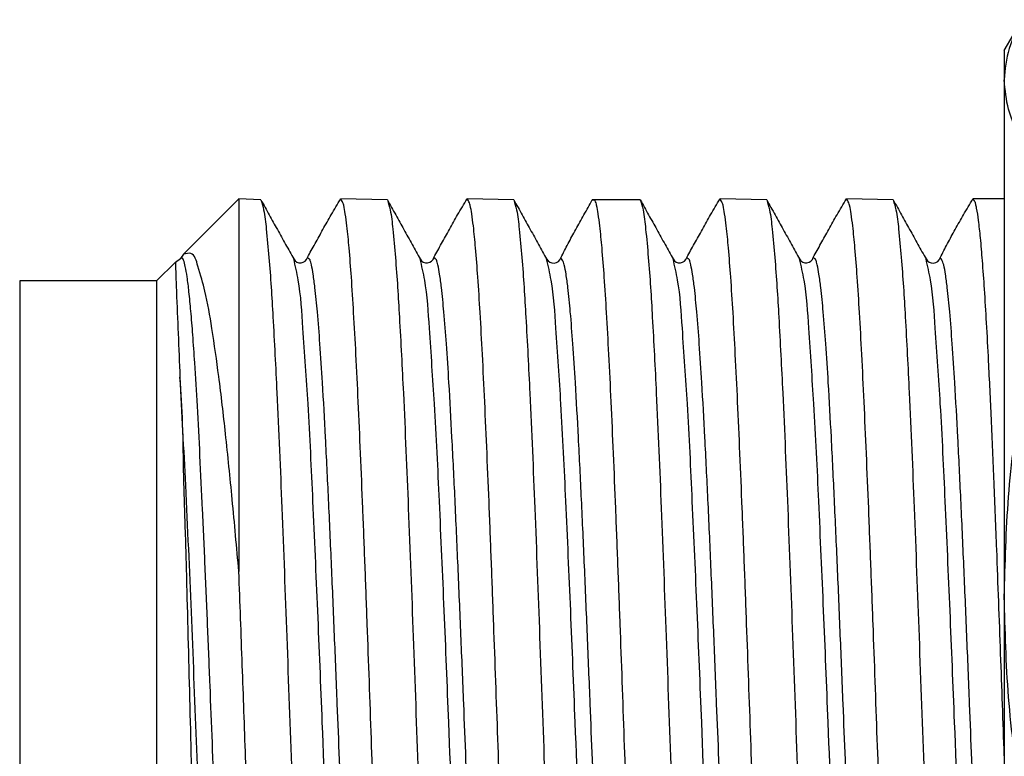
# Model space of a CAD drawing. Header units: inches. Extents: x 1 to 17.9, y 6 to 16.7.
# Tile 16 of 27: x 10.619 to 10.835, y 11.847 to 12.008. Entities that reach past the tile are written whole.
import ezdxf

# ---------------------------------------------------------------- set-up
doc = ezdxf.new("R2010")
doc.units = ezdxf.units.IN
doc.header["$MEASUREMENT"] = 0

# ---------------------------------------------------------------- blocks, each defined once
blk = doc.blocks.new('NUT__250-36_hex_3125_1_1__1', base_point=(10.83509224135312, 11.67006398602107))
at = {"color": 7, "linetype": 'Continuous'}
for p, q in [((10.83509224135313, 12.00125364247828), (10.83898272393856, 12.0079921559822)), ((10.83509224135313, 12.00125364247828), (10.83509224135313, 11.99479415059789)), ((10.83509224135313, 11.99479415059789), (10.83509224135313, 11.88155017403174)), ((10.83509224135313, 11.88155017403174), (10.83509224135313, 11.73200966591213))]:
    blk.add_line(p, q, dxfattribs=at)
blk.add_arc((10.8616489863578, 11.99413822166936), 0.0265648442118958, 148.5661472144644, 178.5851308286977, dxfattribs=at)
for points, knots in [([(10.84902559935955, 11.96914500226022), (10.84698650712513, 11.97125655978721), (10.84320999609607, 11.97516730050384), (10.83875044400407, 11.98159293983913), (10.83569374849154, 11.9880656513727), (10.83528625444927, 11.99262385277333), (10.83509224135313, 11.99479415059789)], [0, 0, 0, 0, 0.0087891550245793, 0.0162780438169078, 0.0234217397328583, 0.0299144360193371, 0.0299144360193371, 0.0299144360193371, 0.0299144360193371]), ([(10.83509224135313, 11.88155017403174), (10.83527385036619, 11.8888574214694), (10.83564214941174, 11.90367574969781), (10.83855896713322, 11.92551041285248), (10.84292886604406, 11.94745516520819), (10.84694897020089, 11.96175717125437), (10.84902559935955, 11.96914500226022)], [0, 0, 0, 0, 0.0219145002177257, 0.0444403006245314, 0.0659787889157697, 0.0889927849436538, 0.0889927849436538, 0.0889927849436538, 0.0889927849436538]), ([(10.84902559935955, 11.793955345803), (10.84695344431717, 11.80132633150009), (10.84294177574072, 11.81559653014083), (10.83856987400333, 11.83752462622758), (10.83564456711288, 11.859375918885), (10.83527464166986, 11.87422713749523), (10.83509224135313, 11.88155017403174)], [0, 0, 0, 0, 0.0229617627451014, 0.0444538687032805, 0.0670309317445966, 0.0889927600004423, 0.0889927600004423, 0.0889927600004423, 0.0889927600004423])]:
    blk.add_open_spline(points, degree=3, knots=knots, dxfattribs=at)
blk = doc.blocks.new('adptr_blkhd_2_92JK_1030-10SF_Swest_Micro_1__5', base_point=(10.61942125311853, 11.68924182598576))
at = {"color": 7, "linetype": 'Continuous'}
for p, q in [((10.65530523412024, 11.95663762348), (10.66742125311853, 11.96875364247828)), ((10.67226695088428, 11.9684982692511), (10.66742125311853, 11.96875364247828)), ((10.66742125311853, 11.96875364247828), (10.66742125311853, 11.88712839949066)), ((10.69996695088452, 11.9684982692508), (10.68972125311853, 11.96875364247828)), ((10.7276669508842, 11.96849826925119), (10.71742125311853, 11.96875364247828)), ((10.75536695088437, 11.96849826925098), (10.74483766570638, 11.96849826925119)), ((10.7830669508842, 11.96849826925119), (10.77282125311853, 11.96875364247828)), ((10.8107669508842, 11.96849826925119), (10.80052125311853, 11.96875364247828)), ((10.83509224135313, 11.96875364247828), (10.82822125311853, 11.96875364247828)), ((10.64942125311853, 11.95075364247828), (10.65355467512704, 11.95488706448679)), ((10.65355467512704, 11.95488706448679), (10.65463813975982, 11.95570598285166)), ((10.65530523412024, 11.95663762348), (10.65463813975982, 11.95570598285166)), ((10.61942125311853, 11.95075364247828), (10.61942125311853, 11.73975364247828)), ((10.64942125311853, 11.95075364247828), (10.61942125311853, 11.95075364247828)), ((10.64942125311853, 11.95075364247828), (10.64942125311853, 11.73975364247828))]:
    blk.add_line(p, q, dxfattribs=at)
for centre, radius, start, end in [((10.68087892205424, 11.95635883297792), 0.0016324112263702, 208.7071323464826, 344.6543034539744), ((10.70857892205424, 11.95635883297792), 0.0016324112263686, 208.7071323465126, 344.6543034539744), ((10.73635147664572, 11.95636579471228), 0.001699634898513, 207.7380974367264, 342.6749888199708), ((10.76397892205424, 11.95635883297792), 0.0016324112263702, 208.7071323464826, 344.6543034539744), ((10.79167892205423, 11.95635883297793), 0.0016324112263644, 208.7071323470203, 344.6543034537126), ((10.81945147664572, 11.95636579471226), 0.0016996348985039, 207.7380974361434, 342.6749888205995)]:
    blk.add_arc(centre, radius, start, end, dxfattribs=at)
for points, knots in [([(10.67226695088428, 11.9684982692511), (10.67247797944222, 11.96779151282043), (10.67309576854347, 11.96572253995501), (10.67349098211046, 11.96148240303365), (10.67425661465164, 11.95367825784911), (10.6749752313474, 11.94170788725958), (10.67592475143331, 11.92341364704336), (10.67690011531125, 11.9000408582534), (10.67794875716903, 11.87220095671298), (10.678994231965, 11.84281330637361), (10.67998053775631, 11.81528474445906), (10.68090342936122, 11.79085211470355), (10.68175925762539, 11.77052934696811), (10.68257499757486, 11.75303805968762), (10.68325897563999, 11.74247243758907), (10.68356445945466, 11.73775364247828)], [0, 0, 0, 0, 0.0022092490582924, 0.0064674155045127, 0.0127135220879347, 0.0257675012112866, 0.0424151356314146, 0.0676817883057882, 0.0959406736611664, 0.1259959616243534, 0.1558998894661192, 0.1785795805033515, 0.1993457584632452, 0.2169226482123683, 0.2311084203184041, 0.2311084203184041, 0.2311084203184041, 0.2311084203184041]), ([(10.67226695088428, 11.9684982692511), (10.67287380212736, 11.9674057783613), (10.67407032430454, 11.96525175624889), (10.6758734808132, 11.96200607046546), (10.67766000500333, 11.95879070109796), (10.67885689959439, 11.95663688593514), (10.67944715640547, 11.95557473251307)], [0, 0, 0, 0, 0.0037491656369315, 0.0073921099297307, 0.0111387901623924, 0.0147842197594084, 0.0147842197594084, 0.0147842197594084, 0.0147842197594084]), ([(10.6824531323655, 11.95592682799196), (10.6830108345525, 11.95693060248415), (10.68414233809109, 11.95896716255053), (10.68587282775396, 11.9620786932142), (10.68769691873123, 11.96537425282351), (10.68902531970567, 11.96759187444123), (10.68972125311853, 11.96875364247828)], [0, 0, 0, 0, 0.003444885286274, 0.0069893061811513, 0.0106813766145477, 0.014743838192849, 0.014743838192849, 0.014743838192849, 0.014743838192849]), ([(10.70130234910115, 11.73775364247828), (10.70113183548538, 11.74027330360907), (10.70075890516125, 11.74578427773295), (10.70027428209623, 11.7546940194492), (10.69977230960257, 11.76480735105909), (10.69927320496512, 11.77590981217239), (10.69877616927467, 11.78778545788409), (10.69812313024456, 11.80443089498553), (10.69735137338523, 11.8253756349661), (10.69645773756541, 11.85054257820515), (10.69570829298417, 11.87147072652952), (10.69507949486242, 11.88829631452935), (10.69459366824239, 11.90075214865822), (10.69410023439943, 11.91273030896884), (10.69360280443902, 11.9239846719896), (10.69310575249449, 11.93426919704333), (10.69261048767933, 11.9433785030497), (10.69211913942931, 11.95115043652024), (10.69163351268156, 11.95748970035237), (10.69119972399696, 11.96211330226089), (10.69078591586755, 11.96523162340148), (10.69051422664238, 11.96691768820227), (10.69019830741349, 11.96803013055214), (10.68990749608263, 11.96847117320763), (10.68972125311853, 11.96875364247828)], [0, 0, 0, 0, 0.0075762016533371, 0.0165705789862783, 0.026768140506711, 0.0379535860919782, 0.0499114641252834, 0.0624262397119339, 0.087928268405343, 0.1127882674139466, 0.1379746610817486, 0.1507529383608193, 0.163300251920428, 0.17537055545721, 0.1867178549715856, 0.1970962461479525, 0.2062599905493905, 0.2140859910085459, 0.2204578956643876, 0.2253333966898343, 0.2280153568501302, 0.229892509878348, 0.2304575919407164, 0.2314641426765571, 0.2314641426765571, 0.2314641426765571, 0.2314641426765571]), ([(10.69996695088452, 11.9684982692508), (10.70017825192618, 11.96779015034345), (10.7007969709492, 11.96571674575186), (10.70119251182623, 11.96146727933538), (10.70195920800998, 11.95364520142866), (10.70267865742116, 11.94164780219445), (10.70362771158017, 11.92334632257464), (10.70460178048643, 11.89999672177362), (10.70564835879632, 11.87221087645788), (10.70669188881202, 11.84287965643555), (10.70767726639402, 11.81537498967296), (10.70860007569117, 11.79093613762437), (10.70945696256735, 11.77058034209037), (10.71027364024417, 11.753061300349), (10.71095857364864, 11.74247934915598), (10.71126445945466, 11.73775364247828)], [0, 0, 0, 0, 0.0022133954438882, 0.0064809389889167, 0.0127413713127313, 0.0258255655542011, 0.0425097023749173, 0.0677312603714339, 0.0959290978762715, 0.1259282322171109, 0.1557799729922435, 0.1784962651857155, 0.199296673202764, 0.2169018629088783, 0.2311084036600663, 0.2311084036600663, 0.2311084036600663, 0.2311084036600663]), ([(10.69996695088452, 11.9684982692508), (10.70057388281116, 11.96740563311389), (10.70177040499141, 11.96525161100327), (10.70357448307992, 11.96200426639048), (10.70536092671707, 11.95878904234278), (10.70655782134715, 11.95663522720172), (10.70714715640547, 11.95557473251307)], [0, 0, 0, 0, 0.0037496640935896, 0.0073921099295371, 0.0111444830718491, 0.0147842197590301, 0.0147842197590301, 0.0147842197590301, 0.0147842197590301]), ([(10.7101531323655, 11.95592682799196), (10.71071141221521, 11.95693163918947), (10.7118429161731, 11.95896819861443), (10.71357266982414, 11.96207843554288), (10.71539626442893, 11.96537291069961), (10.7167245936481, 11.96759057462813), (10.71742125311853, 11.96875364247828)], [0, 0, 0, 0, 0.0034484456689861, 0.0069893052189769, 0.0106769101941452, 0.0147438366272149, 0.0147438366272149, 0.0147438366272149, 0.0147438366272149]), ([(10.72900234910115, 11.73775364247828), (10.72883183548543, 11.74027330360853), (10.72845890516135, 11.74578427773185), (10.72797428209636, 11.75469401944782), (10.72747230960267, 11.76480735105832), (10.72697320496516, 11.77590981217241), (10.72647616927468, 11.78778545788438), (10.72582313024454, 11.80443089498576), (10.72505137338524, 11.82537563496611), (10.72415773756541, 11.85054257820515), (10.72340829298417, 11.87147072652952), (10.72277949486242, 11.88829631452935), (10.72229366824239, 11.90075214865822), (10.72180023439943, 11.91273030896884), (10.72130280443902, 11.92398467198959), (10.7208057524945, 11.93426919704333), (10.72031048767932, 11.9433785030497), (10.71981913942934, 11.95115043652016), (10.71933351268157, 11.95748970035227), (10.718899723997, 11.96211330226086), (10.71848591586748, 11.96523162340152), (10.71821422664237, 11.96691768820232), (10.71789830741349, 11.96803013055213), (10.71760749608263, 11.96847117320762), (10.71742125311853, 11.96875364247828)], [0, 0, 0, 0, 0.0075762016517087, 0.0165705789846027, 0.0267681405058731, 0.0379535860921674, 0.0499114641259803, 0.0624262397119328, 0.0879282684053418, 0.112788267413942, 0.1379746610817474, 0.1507529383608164, 0.1633002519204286, 0.1753705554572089, 0.1867178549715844, 0.1970962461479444, 0.2062599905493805, 0.2140859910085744, 0.2204578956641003, 0.2253333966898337, 0.2280153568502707, 0.2298925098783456, 0.2304575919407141, 0.2314641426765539, 0.2314641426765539, 0.2314641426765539, 0.2314641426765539]), ([(10.7276669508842, 11.96849826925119), (10.72827387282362, 11.96740565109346), (10.72947039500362, 11.96525162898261), (10.73127441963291, 11.9620043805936), (10.73306087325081, 11.95878913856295), (10.73425776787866, 11.95663532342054), (10.73484715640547, 11.95557473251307)], [0, 0, 0, 0, 0.0037496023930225, 0.0073921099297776, 0.0111441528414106, 0.0147842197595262, 0.0147842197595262, 0.0147842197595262, 0.0147842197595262]), ([(10.7276669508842, 11.96849826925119), (10.72787837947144, 11.96778951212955), (10.72849753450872, 11.96571402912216), (10.72889322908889, 11.9614601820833), (10.72966042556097, 11.95362967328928), (10.73038026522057, 11.94161958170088), (10.73132903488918, 11.92331600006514), (10.73230239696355, 11.89998008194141), (10.73334797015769, 11.87222113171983), (10.73439063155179, 11.84291524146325), (10.73537566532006, 11.81541910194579), (10.73629849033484, 11.79097586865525), (10.73715587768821, 11.77060445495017), (10.73797299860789, 11.75307228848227), (10.73865838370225, 11.74248261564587), (10.73896445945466, 11.73775364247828)], [0, 0, 0, 0, 0.0022153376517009, 0.0064872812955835, 0.0127544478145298, 0.0258528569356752, 0.0425541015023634, 0.0677505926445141, 0.0959153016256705, 0.1258918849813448, 0.1557232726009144, 0.1784568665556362, 0.1992734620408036, 0.2168920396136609, 0.2311083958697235, 0.2311083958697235, 0.2311083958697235, 0.2311083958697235]), ([(10.73797400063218, 11.95585965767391), (10.73848933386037, 11.95688812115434), (10.73953350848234, 11.95897195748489), (10.74126767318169, 11.96206591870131), (10.74303425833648, 11.96525323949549), (10.74423122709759, 11.96740704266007), (10.74483766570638, 11.96849826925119)], [0, 0, 0, 0, 0.0034505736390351, 0.0069914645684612, 0.0106383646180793, 0.0143835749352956, 0.0143835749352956, 0.0143835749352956, 0.0143835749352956]), ([(10.75670234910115, 11.73775364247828), (10.75653183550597, 11.74027330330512), (10.75615890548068, 11.74578427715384), (10.75567428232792, 11.7546940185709), (10.75517230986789, 11.76480735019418), (10.75467320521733, 11.77590981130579), (10.75417616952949, 11.78778545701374), (10.75352313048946, 11.80443089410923), (10.75275137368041, 11.82537563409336), (10.75185773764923, 11.85054257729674), (10.75110829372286, 11.87147072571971), (10.75047949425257, 11.88829631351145), (10.74999367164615, 11.90075214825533), (10.74950022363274, 11.91273030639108), (10.74900284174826, 11.92398467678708), (10.7485056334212, 11.93426917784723), (10.74801085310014, 11.94337855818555), (10.74751808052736, 11.95115027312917), (10.74703636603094, 11.95749013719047), (10.74659324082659, 11.96211230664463), (10.74619696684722, 11.96523331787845), (10.74589716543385, 11.96689730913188), (10.74566385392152, 11.96787151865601), (10.74552560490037, 11.96822006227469), (10.74545043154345, 11.96840960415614)], [0, 0, 0, 0, 0.0075762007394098, 0.0165705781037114, 0.0267681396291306, 0.0379535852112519, 0.0499114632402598, 0.0624262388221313, 0.0879282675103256, 0.1127882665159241, 0.1379746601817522, 0.1507529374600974, 0.1633002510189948, 0.1753705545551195, 0.1867178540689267, 0.1970962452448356, 0.2062599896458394, 0.2140859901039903, 0.2204578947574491, 0.2253333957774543, 0.2280153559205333, 0.2298925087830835, 0.2304049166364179, 0.2310157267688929, 0.2310157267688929, 0.2310157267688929, 0.2310157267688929]), ([(10.75536695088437, 11.96849826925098), (10.75557836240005, 11.96778959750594), (10.75619745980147, 11.96571439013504), (10.75659313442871, 11.96146111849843), (10.75736026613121, 11.95363170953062), (10.75808005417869, 11.94162328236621), (10.75902873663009, 11.92332240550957), (10.76000200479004, 11.89998995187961), (10.76104764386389, 11.87223026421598), (10.76209050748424, 11.84291872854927), (10.76307576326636, 11.81541629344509), (10.76399868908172, 11.79097088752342), (10.76485601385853, 11.77060142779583), (10.76567307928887, 11.75307090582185), (10.76635840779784, 11.74248220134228), (10.76666445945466, 11.73775364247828)], [0, 0, 0, 0, 0.0022150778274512, 0.0064864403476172, 0.0127527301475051, 0.0258492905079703, 0.0425482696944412, 0.0677407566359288, 0.0959013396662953, 0.1258882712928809, 0.155730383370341, 0.1784618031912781, 0.1992763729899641, 0.2168932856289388, 0.2311083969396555, 0.2311083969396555, 0.2311083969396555, 0.2311083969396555]), ([(10.75536695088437, 11.96849826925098), (10.75597389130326, 11.96740561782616), (10.75717041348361, 11.96525159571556), (10.75897434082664, 11.96200452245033), (10.7607607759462, 11.95878931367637), (10.76195767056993, 11.95663549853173), (10.76254715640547, 11.95557473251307)], [0, 0, 0, 0, 0.003749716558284, 0.007392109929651, 0.0111435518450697, 0.0147842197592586, 0.0147842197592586, 0.0147842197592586, 0.0147842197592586]), ([(10.7655531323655, 11.95592682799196), (10.76611107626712, 11.95693103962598), (10.76724257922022, 11.95896759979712), (10.76897355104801, 11.96207998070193), (10.77079734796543, 11.96537513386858), (10.7721257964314, 11.96759272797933), (10.77282125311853, 11.96875364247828)], [0, 0, 0, 0, 0.0034463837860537, 0.0069893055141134, 0.0106843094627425, 0.0147438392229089, 0.0147438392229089, 0.0147438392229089, 0.0147438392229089]), ([(10.78440234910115, 11.73775364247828), (10.78423183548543, 11.74027330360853), (10.78385890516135, 11.74578427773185), (10.78337428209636, 11.75469401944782), (10.78287230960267, 11.76480735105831), (10.78237320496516, 11.77590981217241), (10.78187616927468, 11.78778545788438), (10.78122313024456, 11.80443089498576), (10.78045137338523, 11.8253756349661), (10.7795577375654, 11.85054257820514), (10.77880829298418, 11.87147072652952), (10.77817949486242, 11.88829631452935), (10.77769366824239, 11.90075214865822), (10.77720023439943, 11.91273030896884), (10.77670280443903, 11.92398467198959), (10.77620575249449, 11.93426919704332), (10.77571048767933, 11.94337850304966), (10.77521913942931, 11.95115043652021), (10.77473351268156, 11.95748970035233), (10.77429972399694, 11.96211330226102), (10.77388591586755, 11.96523162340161), (10.77361422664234, 11.96691768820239), (10.77329830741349, 11.96803013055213), (10.77300749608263, 11.96847117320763), (10.77282125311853, 11.96875364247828)], [0, 0, 0, 0, 0.0075762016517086, 0.0165705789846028, 0.0267681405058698, 0.0379535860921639, 0.04991146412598, 0.0624262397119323, 0.0879282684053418, 0.1127882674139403, 0.1379746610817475, 0.1507529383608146, 0.1633002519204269, 0.1753705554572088, 0.1867178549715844, 0.1970962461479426, 0.2062599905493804, 0.214085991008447, 0.2204578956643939, 0.225333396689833, 0.2280153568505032, 0.2298925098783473, 0.2304575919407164, 0.2314641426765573, 0.2314641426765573, 0.2314641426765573, 0.2314641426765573]), ([(10.7830669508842, 11.96849826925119), (10.78327820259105, 11.9677903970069), (10.78389675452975, 11.96571779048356), (10.78429223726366, 11.96146999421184), (10.78505874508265, 11.95365111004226), (10.78577804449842, 11.94165854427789), (10.7867268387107, 11.92336504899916), (10.78770062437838, 11.90002580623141), (10.78874739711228, 11.87223779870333), (10.78979152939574, 11.84288975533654), (10.79077756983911, 11.81536630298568), (10.79170067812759, 11.7909210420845), (10.79255737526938, 11.77057116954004), (10.79337388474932, 11.75305711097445), (10.79405864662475, 11.74247809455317), (10.79436445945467, 11.73775364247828)], [0, 0, 0, 0, 0.0022126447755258, 0.0064785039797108, 0.0127363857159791, 0.0258152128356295, 0.042492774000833, 0.0677023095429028, 0.0958876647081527, 0.1259178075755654, 0.1558015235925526, 0.1785112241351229, 0.1993054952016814, 0.2169056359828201, 0.2311084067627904, 0.2311084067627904, 0.2311084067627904, 0.2311084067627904]), ([(10.7830669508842, 11.96849826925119), (10.78367316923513, 11.96740691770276), (10.78486969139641, 11.96525289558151), (10.78667378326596, 11.96200552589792), (10.78846094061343, 11.95878901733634), (10.78965783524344, 11.95663520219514), (10.79024715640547, 11.95557473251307)], [0, 0, 0, 0, 0.0037452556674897, 0.0073921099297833, 0.0111445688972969, 0.0147842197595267, 0.0147842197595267, 0.0147842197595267, 0.0147842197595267]), ([(10.7932531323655, 11.95592682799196), (10.79381140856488, 11.95693163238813), (10.79494291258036, 11.95896819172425), (10.7966726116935, 11.9620783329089), (10.79849621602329, 11.96537281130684), (10.79982453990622, 11.9675904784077), (10.80052125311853, 11.96875364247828)], [0, 0, 0, 0, 0.0034484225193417, 0.0069893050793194, 0.010676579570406, 0.0147438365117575, 0.0147438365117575, 0.0147438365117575, 0.0147438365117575]), ([(10.81210234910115, 11.73775364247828), (10.81193183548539, 11.74027330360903), (10.81155890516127, 11.7457842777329), (10.81107428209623, 11.75469401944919), (10.81057230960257, 11.76480735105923), (10.81007320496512, 11.77590981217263), (10.80957616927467, 11.78778545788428), (10.80892313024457, 11.80443089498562), (10.80815137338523, 11.8253756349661), (10.80725773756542, 11.85054257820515), (10.80650829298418, 11.87147072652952), (10.80587949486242, 11.88829631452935), (10.80539366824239, 11.90075214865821), (10.80490023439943, 11.91273030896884), (10.80440280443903, 11.92398467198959), (10.80390575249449, 11.93426919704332), (10.80341048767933, 11.94337850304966), (10.80291913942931, 11.95115043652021), (10.80243351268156, 11.95748970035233), (10.80199972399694, 11.96211330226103), (10.80158591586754, 11.9652316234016), (10.80131422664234, 11.9669176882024), (10.80099830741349, 11.96803013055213), (10.80070749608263, 11.96847117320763), (10.80052125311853, 11.96875364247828)], [0, 0, 0, 0, 0.0075762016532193, 0.0165705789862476, 0.0267681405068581, 0.0379535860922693, 0.0499114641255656, 0.0624262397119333, 0.0879282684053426, 0.1127882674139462, 0.1379746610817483, 0.1507529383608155, 0.1633002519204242, 0.1753705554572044, 0.1867178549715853, 0.1970962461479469, 0.2062599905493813, 0.214085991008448, 0.2204578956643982, 0.225333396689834, 0.2280153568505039, 0.2298925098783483, 0.2304575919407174, 0.2314641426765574, 0.2314641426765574, 0.2314641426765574, 0.2314641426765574]), ([(10.8107669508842, 11.96849826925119), (10.81097789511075, 11.96779193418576), (10.81159539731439, 11.96572432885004), (10.81199051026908, 11.96148706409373), (10.81275581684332, 11.95368842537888), (10.81347417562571, 11.94172637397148), (10.81442332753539, 11.92344433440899), (10.8153983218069, 11.90008605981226), (10.81644735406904, 11.87224031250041), (10.8174938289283, 11.84282459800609), (10.81848118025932, 11.81526655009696), (10.81940452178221, 11.79082475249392), (10.82026000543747, 11.7705127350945), (10.82107543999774, 11.75303048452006), (10.82175910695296, 11.74247018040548), (10.82206445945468, 11.73775364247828)], [0, 0, 0, 0, 0.0022079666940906, 0.0064632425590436, 0.0127049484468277, 0.0257496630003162, 0.0423860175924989, 0.0676365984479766, 0.0958792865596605, 0.1259844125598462, 0.1559389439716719, 0.1786067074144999, 0.1993617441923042, 0.216929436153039, 0.2311084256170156, 0.2311084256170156, 0.2311084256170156, 0.2311084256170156]), ([(10.8107669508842, 11.96849826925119), (10.81137389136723, 11.96740561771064), (10.81257041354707, 11.9652515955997), (10.81437381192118, 11.96200547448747), (10.81616024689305, 11.95879026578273), (10.81735714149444, 11.95663645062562), (10.81794715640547, 11.95557473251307)], [0, 0, 0, 0, 0.0037497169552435, 0.0073921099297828, 0.0111402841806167, 0.0147842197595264, 0.0147842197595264, 0.0147842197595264, 0.0147842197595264]), ([(10.82107400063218, 11.95585965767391), (10.82158920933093, 11.95688808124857), (10.8226332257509, 11.95897201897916), (10.8243758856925, 11.96207825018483), (10.82619612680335, 11.96537450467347), (10.82752500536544, 11.96759189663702), (10.82822125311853, 11.96875364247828)], [0, 0, 0, 0, 0.0034502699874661, 0.0069914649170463, 0.0106831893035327, 0.0147460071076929, 0.0147460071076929, 0.0147460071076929, 0.0147460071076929]), ([(10.83509224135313, 11.84676661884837), (10.83482626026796, 11.85421656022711), (10.83428919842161, 11.8692596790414), (10.8335495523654, 11.88922350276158), (10.83287111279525, 11.90637438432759), (10.8322834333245, 11.92014473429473), (10.83173438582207, 11.93179931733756), (10.83122832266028, 11.94126846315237), (10.83078488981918, 11.94860301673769), (10.8303469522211, 11.95480906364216), (10.82992726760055, 11.95984494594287), (10.8294996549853, 11.96368347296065), (10.82916811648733, 11.96614663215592), (10.82886411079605, 11.96741283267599), (10.82873468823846, 11.96810542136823), (10.8284157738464, 11.96844358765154), (10.82824287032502, 11.96871919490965), (10.82822125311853, 11.96875364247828)], [0, 0, 0, 0, 0.0223640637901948, 0.0451581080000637, 0.0599325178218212, 0.0738568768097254, 0.0865067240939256, 0.0949347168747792, 0.1023049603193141, 0.1085495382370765, 0.1136009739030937, 0.1174584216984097, 0.1201481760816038, 0.1210299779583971, 0.1213807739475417, 0.1222359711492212, 0.1223581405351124, 0.1223581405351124, 0.1223581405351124, 0.1223581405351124]), ([(10.66742125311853, 11.88712839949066), (10.66695072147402, 11.89238966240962), (10.66605114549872, 11.90244839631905), (10.66460684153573, 11.91667833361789), (10.6631668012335, 11.92921331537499), (10.6616903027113, 11.9395256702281), (10.66030035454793, 11.94791696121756), (10.6587710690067, 11.95282024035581), (10.65758772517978, 11.95717431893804), (10.6558778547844, 11.95677226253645), (10.65530523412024, 11.95663762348)], [0, 0, 0, 0, 0.0158436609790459, 0.0302906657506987, 0.0429467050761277, 0.0535736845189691, 0.061880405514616, 0.0675857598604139, 0.0707481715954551, 0.0723404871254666, 0.0723404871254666, 0.0723404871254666, 0.0723404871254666]), ([(10.65355467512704, 11.95488706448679), (10.65355326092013, 11.9548199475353), (10.65354565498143, 11.95446044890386), (10.65356965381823, 11.95344625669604), (10.65362971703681, 11.95134665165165), (10.65383525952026, 11.94649171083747), (10.65414489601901, 11.93910241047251), (10.65439791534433, 11.93286521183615), (10.65452726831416, 11.92967627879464)], [0, 0, 0, 0, 0.0002013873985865, 0.0010786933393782, 0.0030424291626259, 0.0065034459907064, 0.0156557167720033, 0.02523033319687, 0.02523033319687, 0.02523033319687, 0.02523033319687]), ([(10.65452726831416, 11.92967627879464), (10.65472213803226, 11.92627294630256), (10.65513702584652, 11.91902734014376), (10.65525213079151, 11.90747364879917), (10.65571262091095, 11.89474987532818), (10.65617745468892, 11.87683904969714), (10.65677830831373, 11.85396646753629), (10.65744985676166, 11.82678341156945), (10.65812322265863, 11.80047544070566), (10.65870554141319, 11.7795846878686), (10.65919525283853, 11.76416018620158), (10.65956237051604, 11.75400356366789), (10.65991484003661, 11.74533618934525), (10.66020064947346, 11.74010246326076), (10.6603289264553, 11.73775364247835)], [0, 0, 0, 0, 0.0102253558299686, 0.0217695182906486, 0.0346551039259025, 0.0484211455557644, 0.0755196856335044, 0.1032967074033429, 0.1299951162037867, 0.1544694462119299, 0.1659931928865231, 0.1762917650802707, 0.1849592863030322, 0.1920161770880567, 0.1920161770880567, 0.1920161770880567, 0.1920161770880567]), ([(10.67360234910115, 11.73775364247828), (10.67332161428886, 11.74205855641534), (10.67268825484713, 11.75177111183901), (10.67192374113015, 11.76773817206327), (10.67113283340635, 11.78612882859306), (10.67036666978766, 11.8059657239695), (10.6696248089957, 11.82622686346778), (10.66890276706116, 11.84646214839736), (10.6681826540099, 11.86670046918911), (10.66767698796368, 11.88026731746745), (10.66742125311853, 11.88712839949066)], [0, 0, 0, 0, 0.012941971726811, 0.0291990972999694, 0.0479542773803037, 0.0681652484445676, 0.0887538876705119, 0.1087784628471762, 0.1289097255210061, 0.1495072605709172, 0.1495072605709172, 0.1495072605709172, 0.1495072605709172])]:
    blk.add_open_spline(points, degree=3, knots=knots, dxfattribs=at)
blk.add_open_spline([(10.74545043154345, 11.96840960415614), (10.74534830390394, 11.96842438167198), (10.74514404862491, 11.96845393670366), (10.74493979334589, 11.96848349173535), (10.74483766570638, 11.96849826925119)], degree=3, dxfattribs=at)
at = {"color": 124, "linetype": 'Continuous'}
for points, knots in [([(10.66767670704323, 11.73775364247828), (10.66751992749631, 11.73884676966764), (10.66714266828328, 11.74147723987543), (10.66671649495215, 11.74608845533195), (10.66623680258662, 11.75195579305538), (10.66575512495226, 11.75899573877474), (10.66526143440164, 11.76711558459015), (10.66476573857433, 11.77622548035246), (10.66403896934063, 11.79103064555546), (10.66315364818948, 11.81137084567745), (10.66212985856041, 11.83677365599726), (10.66129068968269, 11.85808537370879), (10.66059569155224, 11.87512528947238), (10.66005412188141, 11.88794504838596), (10.65950019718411, 11.90039882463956), (10.65893953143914, 11.91215969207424), (10.65837739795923, 11.92290041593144), (10.65785534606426, 11.93172920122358), (10.65737365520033, 11.93867035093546), (10.65695987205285, 11.9438591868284), (10.6565442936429, 11.94807814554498), (10.65617381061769, 11.95135866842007), (10.65574480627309, 11.95363290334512), (10.65550053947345, 11.95507286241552), (10.65514196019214, 11.95559582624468), (10.6550124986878, 11.95588390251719), (10.65479153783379, 11.95572772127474), (10.65465518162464, 11.95570840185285), (10.65463813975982, 11.95570598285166)], [0, 0, 0, 0, 0.0033125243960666, 0.0079711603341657, 0.0138882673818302, 0.0209743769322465, 0.0291393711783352, 0.0382928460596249, 0.0483442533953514, 0.0736082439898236, 0.0993708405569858, 0.1246145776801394, 0.1375929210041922, 0.1505330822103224, 0.1631081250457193, 0.1749911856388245, 0.1858555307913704, 0.1953746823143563, 0.2015222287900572, 0.2067314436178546, 0.2109830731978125, 0.2142587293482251, 0.2165870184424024, 0.2180191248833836, 0.2184710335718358, 0.2185355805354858, 0.2189050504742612, 0.2189578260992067, 0.2189578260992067, 0.2189578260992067, 0.2189578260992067]), ([(10.69193332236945, 11.73775364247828), (10.69157128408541, 11.74076963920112), (10.69060739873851, 11.74879957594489), (10.68971794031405, 11.76363169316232), (10.68841389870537, 11.78734442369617), (10.68713670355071, 11.81806123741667), (10.68586113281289, 11.85016551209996), (10.68473282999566, 11.87834714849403), (10.68370417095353, 11.9015994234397), (10.68275173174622, 11.92225588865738), (10.6815764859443, 11.93838744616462), (10.68094858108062, 11.94906042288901), (10.67980070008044, 11.95404077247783), (10.67944715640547, 11.95557473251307)], [0, 0, 0, 0, 0.0091114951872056, 0.0242588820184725, 0.0445566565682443, 0.0803654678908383, 0.1164821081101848, 0.1409484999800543, 0.1649748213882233, 0.1863161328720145, 0.2029556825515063, 0.2135550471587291, 0.2182727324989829, 0.2182727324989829, 0.2182727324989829, 0.2182727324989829]), ([(10.69537670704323, 11.73775364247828), (10.69519713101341, 11.73903200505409), (10.69475850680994, 11.74215442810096), (10.69427658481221, 11.74767993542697), (10.69372641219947, 11.75479205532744), (10.69317724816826, 11.76337285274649), (10.69261500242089, 11.77329241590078), (10.69185586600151, 11.788468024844), (10.69096630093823, 11.80870713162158), (10.68996516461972, 11.83338400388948), (10.68911499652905, 11.85496180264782), (10.68837639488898, 11.87319464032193), (10.68774853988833, 11.88813549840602), (10.68710448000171, 11.90256847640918), (10.68645285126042, 11.91596631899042), (10.68582911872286, 11.92733290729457), (10.68523779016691, 11.93650262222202), (10.68469909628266, 11.94344837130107), (10.68421350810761, 11.94854599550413), (10.68375933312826, 11.95197053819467), (10.68344913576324, 11.95383729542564), (10.68316071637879, 11.95487128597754), (10.68303407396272, 11.95544777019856), (10.68272600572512, 11.95566693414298), (10.68231568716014, 11.95605539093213), (10.68273008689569, 11.95567242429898), (10.6828688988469, 11.95554568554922), (10.68293830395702, 11.95548231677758)], [0, 0, 0, 0, 0.0038722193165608, 0.0094579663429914, 0.0166337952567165, 0.0252739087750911, 0.035251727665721, 0.0464403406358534, 0.0708573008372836, 0.0960273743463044, 0.1205318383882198, 0.1356409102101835, 0.1507707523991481, 0.1653938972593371, 0.178983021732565, 0.1910110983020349, 0.1995462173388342, 0.2065446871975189, 0.2119208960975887, 0.2148813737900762, 0.2169519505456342, 0.217516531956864, 0.2181887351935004, 0.2185177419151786, 0.2188467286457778, 0.2191757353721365, 0.219504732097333, 0.219504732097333, 0.219504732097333, 0.219504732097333]), ([(10.71963332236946, 11.73775364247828), (10.71927128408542, 11.74076963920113), (10.71830739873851, 11.74879957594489), (10.71741794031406, 11.76363169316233), (10.71611389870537, 11.78734442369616), (10.71483670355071, 11.81806123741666), (10.71356113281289, 11.85016551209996), (10.71243282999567, 11.87834714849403), (10.71140417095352, 11.90159942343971), (10.71045173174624, 11.92225588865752), (10.70927648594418, 11.93838744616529), (10.70864858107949, 11.9490604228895), (10.70750070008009, 11.95404077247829), (10.70714715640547, 11.95557473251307)], [0, 0, 0, 0, 0.0091114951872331, 0.0242588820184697, 0.0445566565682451, 0.0803654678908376, 0.1164821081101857, 0.1409484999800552, 0.1649748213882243, 0.1863161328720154, 0.2029556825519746, 0.2135550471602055, 0.2182727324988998, 0.2182727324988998, 0.2182727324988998, 0.2182727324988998]), ([(10.72307670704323, 11.73775364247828), (10.7228971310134, 11.7390320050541), (10.72245850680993, 11.74215442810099), (10.7219765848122, 11.747679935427), (10.72142641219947, 11.75479205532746), (10.72087724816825, 11.76337285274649), (10.72031500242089, 11.77329241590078), (10.71955586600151, 11.788468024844), (10.71866630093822, 11.80870713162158), (10.71766516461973, 11.83338400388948), (10.71681499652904, 11.85496180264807), (10.71607639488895, 11.87319464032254), (10.71544853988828, 11.88813549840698), (10.71480448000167, 11.90256847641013), (10.71415285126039, 11.91596631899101), (10.71352911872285, 11.92733290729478), (10.71293779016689, 11.93650262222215), (10.71239909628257, 11.94344837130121), (10.71191350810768, 11.94854599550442), (10.71145933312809, 11.95197053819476), (10.71114913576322, 11.95383729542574), (10.71086071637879, 11.95487128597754), (10.71073407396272, 11.95544777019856), (10.71042600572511, 11.95566693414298), (10.71001568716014, 11.95605539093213), (10.71043008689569, 11.95567242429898), (10.7105688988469, 11.95554568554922), (10.71063830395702, 11.95548231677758)], [0, 0, 0, 0, 0.003872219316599, 0.0094579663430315, 0.0166337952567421, 0.0252739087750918, 0.035251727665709, 0.0464403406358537, 0.0708573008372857, 0.096027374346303, 0.1205318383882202, 0.1356409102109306, 0.1507707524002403, 0.1653938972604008, 0.1789830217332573, 0.1910110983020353, 0.1995462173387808, 0.2065446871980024, 0.2119208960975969, 0.2148813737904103, 0.2169519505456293, 0.217516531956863, 0.2181887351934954, 0.2185177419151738, 0.2188467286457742, 0.2191757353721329, 0.2195047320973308, 0.2195047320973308, 0.2195047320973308, 0.2195047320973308]), ([(10.74733332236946, 11.73775364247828), (10.74697128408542, 11.74076963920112), (10.74600739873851, 11.74879957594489), (10.74511794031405, 11.76363169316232), (10.74381389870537, 11.78734442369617), (10.7425367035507, 11.81806123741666), (10.74126113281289, 11.85016551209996), (10.74013282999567, 11.87834714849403), (10.73910417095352, 11.9015994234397), (10.73815173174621, 11.92225588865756), (10.73697648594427, 11.93838744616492), (10.73634858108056, 11.94906042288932), (10.73520070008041, 11.95404077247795), (10.73484715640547, 11.95557473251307)], [0, 0, 0, 0, 0.0091114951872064, 0.0242588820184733, 0.0445566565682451, 0.0803654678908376, 0.1164821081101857, 0.1409484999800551, 0.1649748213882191, 0.1863161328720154, 0.2029556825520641, 0.2135550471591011, 0.2182727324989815, 0.2182727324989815, 0.2182727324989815, 0.2182727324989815]), ([(10.75077670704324, 11.73775364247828), (10.75059713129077, 11.73903200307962), (10.75015853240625, 11.74215442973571), (10.74967657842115, 11.74767993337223), (10.74912642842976, 11.75479205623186), (10.74857726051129, 11.76337285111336), (10.74801501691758, 11.77329241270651), (10.74725587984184, 11.78846802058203), (10.74636631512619, 11.80870712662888), (10.74536517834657, 11.83338399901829), (10.74451501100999, 11.85496179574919), (10.74377640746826, 11.87319463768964), (10.74314855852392, 11.88813548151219), (10.74250447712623, 11.90256850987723), (10.74185291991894, 11.9159661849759), (10.74122897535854, 11.9273332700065), (10.740638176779, 11.93650174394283), (10.74009809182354, 11.94345075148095), (10.73961584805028, 11.94854054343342), (10.73915538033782, 11.95197982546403), (10.7388531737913, 11.95383967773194), (10.73850245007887, 11.95506513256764), (10.7381802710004, 11.95554952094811), (10.73797400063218, 11.95585965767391)], [0, 0, 0, 0, 0.0038722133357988, 0.0094579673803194, 0.0166337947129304, 0.0252739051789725, 0.0352517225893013, 0.0464403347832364, 0.0708572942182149, 0.0960273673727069, 0.1205318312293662, 0.1356409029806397, 0.1507707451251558, 0.1653938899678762, 0.1789830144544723, 0.1910110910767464, 0.1995462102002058, 0.206544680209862, 0.2119208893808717, 0.2148813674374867, 0.2169519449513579, 0.2175744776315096, 0.2186824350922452, 0.2186824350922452, 0.2186824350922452, 0.2186824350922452]), ([(10.77503332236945, 11.73775364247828), (10.77467128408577, 11.74076963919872), (10.77370739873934, 11.74879957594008), (10.77281794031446, 11.76363169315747), (10.7715138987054, 11.78734442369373), (10.77023670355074, 11.81806123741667), (10.76896113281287, 11.85016551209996), (10.76783282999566, 11.87834714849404), (10.76680417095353, 11.9015994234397), (10.76585173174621, 11.92225588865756), (10.76467648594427, 11.9383874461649), (10.76404858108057, 11.94906042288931), (10.76290070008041, 11.95404077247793), (10.76254715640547, 11.95557473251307)], [0, 0, 0, 0, 0.0091114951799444, 0.0242588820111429, 0.0445566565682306, 0.0803654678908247, 0.1164821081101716, 0.1409484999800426, 0.1649748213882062, 0.1863161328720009, 0.2029556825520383, 0.2135550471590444, 0.2182727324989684, 0.2182727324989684, 0.2182727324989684, 0.2182727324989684]), ([(10.77847670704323, 11.73775364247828), (10.77829713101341, 11.73903200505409), (10.77785850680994, 11.74215442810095), (10.7773765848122, 11.74767993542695), (10.77682641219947, 11.75479205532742), (10.77627724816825, 11.76337285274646), (10.77571500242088, 11.77329241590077), (10.77495586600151, 11.788468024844), (10.77406630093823, 11.80870713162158), (10.77306516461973, 11.83338400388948), (10.77221499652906, 11.85496180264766), (10.77147639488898, 11.87319464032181), (10.7708485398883, 11.88813549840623), (10.77020448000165, 11.90256847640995), (10.76955285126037, 11.91596631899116), (10.76892911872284, 11.92733290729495), (10.76833779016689, 11.93650262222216), (10.7677990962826, 11.9434483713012), (10.76731350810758, 11.94854599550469), (10.76685933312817, 11.95197053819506), (10.76654913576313, 11.95383729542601), (10.76626071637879, 11.95487128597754), (10.76613407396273, 11.95544777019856), (10.76582600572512, 11.95566693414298), (10.76541568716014, 11.95605539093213), (10.76583008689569, 11.95567242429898), (10.76596889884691, 11.95554568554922), (10.76603830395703, 11.95548231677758)], [0, 0, 0, 0, 0.003872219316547, 0.0094579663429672, 0.016633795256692, 0.0252739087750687, 0.0352517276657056, 0.0464403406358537, 0.0708573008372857, 0.0960273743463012, 0.1205318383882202, 0.1356409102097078, 0.1507707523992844, 0.1653938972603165, 0.1789830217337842, 0.191011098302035, 0.1995462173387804, 0.2065446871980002, 0.211920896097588, 0.2148813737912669, 0.2169519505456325, 0.2175165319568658, 0.2181887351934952, 0.2185177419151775, 0.2188467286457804, 0.2191757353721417, 0.2195047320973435, 0.2195047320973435, 0.2195047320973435, 0.2195047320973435]), ([(10.80273332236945, 11.73775364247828), (10.80237128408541, 11.74076963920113), (10.80140739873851, 11.74879957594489), (10.80051794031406, 11.76363169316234), (10.79921389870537, 11.78734442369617), (10.79793670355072, 11.81806123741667), (10.79666113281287, 11.85016551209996), (10.79553282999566, 11.87834714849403), (10.79450417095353, 11.9015994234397), (10.79355173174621, 11.92225588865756), (10.79237648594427, 11.93838744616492), (10.79174858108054, 11.94906042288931), (10.79060070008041, 11.95404077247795), (10.79024715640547, 11.95557473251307)], [0, 0, 0, 0, 0.009111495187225, 0.0242588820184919, 0.0445566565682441, 0.0803654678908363, 0.1164821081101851, 0.140948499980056, 0.1649748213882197, 0.1863161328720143, 0.2029556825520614, 0.2135550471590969, 0.2182727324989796, 0.2182727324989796, 0.2182727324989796, 0.2182727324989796]), ([(10.80617670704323, 11.73775364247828), (10.80599713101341, 11.7390320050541), (10.80555850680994, 11.74215442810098), (10.8050765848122, 11.747679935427), (10.80452641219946, 11.75479205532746), (10.80397724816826, 11.76337285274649), (10.80341500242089, 11.77329241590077), (10.80265586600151, 11.788468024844), (10.80176630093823, 11.80870713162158), (10.80076516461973, 11.83338400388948), (10.79991499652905, 11.85496180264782), (10.79917639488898, 11.87319464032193), (10.79854853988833, 11.88813549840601), (10.79790448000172, 11.90256847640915), (10.79725285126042, 11.9159663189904), (10.79662911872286, 11.92733290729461), (10.79603779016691, 11.93650262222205), (10.79549909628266, 11.94344837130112), (10.79501350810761, 11.94854599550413), (10.79455933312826, 11.95197053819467), (10.79424913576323, 11.95383729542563), (10.79396071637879, 11.95487128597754), (10.79383407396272, 11.95544777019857), (10.79352600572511, 11.95566693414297), (10.79311568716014, 11.95605539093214), (10.79353008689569, 11.95567242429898), (10.7936688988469, 11.95554568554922), (10.79373830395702, 11.95548231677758)], [0, 0, 0, 0, 0.003872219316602, 0.009457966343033, 0.0166337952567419, 0.0252739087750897, 0.0352517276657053, 0.0464403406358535, 0.0708573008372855, 0.0960273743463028, 0.12053183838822, 0.1356409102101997, 0.1507707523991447, 0.1653938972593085, 0.1789830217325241, 0.1910110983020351, 0.1995462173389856, 0.2065446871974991, 0.2119208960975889, 0.2148813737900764, 0.2169519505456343, 0.2175165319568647, 0.2181887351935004, 0.2185177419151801, 0.2188467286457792, 0.2191757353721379, 0.2195047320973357, 0.2195047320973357, 0.2195047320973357, 0.2195047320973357]), ([(10.83043332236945, 11.73775364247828), (10.83007128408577, 11.74076963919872), (10.82910739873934, 11.74879957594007), (10.82821794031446, 11.76363169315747), (10.82691389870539, 11.78734442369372), (10.82563670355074, 11.81806123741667), (10.82436113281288, 11.85016551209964), (10.82323282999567, 11.87834714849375), (10.82220417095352, 11.90159942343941), (10.82125173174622, 11.92225588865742), (10.8200764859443, 11.9383874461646), (10.81944858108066, 11.949060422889), (10.81830070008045, 11.95404077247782), (10.81794715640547, 11.95557473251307)], [0, 0, 0, 0, 0.0091114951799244, 0.024258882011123, 0.0445566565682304, 0.0803654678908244, 0.1164821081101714, 0.1409484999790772, 0.1649748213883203, 0.1863161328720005, 0.2029556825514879, 0.2135550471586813, 0.2182727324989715, 0.2182727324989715, 0.2182727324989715, 0.2182727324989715]), ([(10.83387670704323, 11.73775364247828), (10.83369713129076, 11.73903200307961), (10.83325853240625, 11.7421544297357), (10.83277657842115, 11.74767993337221), (10.83222642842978, 11.75479205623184), (10.83167726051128, 11.76337285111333), (10.83111501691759, 11.7732924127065), (10.83035587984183, 11.78846802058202), (10.8294663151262, 11.80870712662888), (10.82846517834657, 11.8333839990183), (10.82761501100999, 11.85496179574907), (10.82687640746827, 11.87319463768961), (10.82624855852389, 11.88813548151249), (10.82560447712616, 11.90256850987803), (10.82495291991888, 11.91596618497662), (10.82432897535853, 11.92733327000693), (10.82373817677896, 11.93650174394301), (10.82319809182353, 11.94345075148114), (10.82271584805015, 11.94854054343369), (10.82225538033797, 11.95197982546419), (10.82195317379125, 11.95383967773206), (10.82160245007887, 11.95506513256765), (10.82128027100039, 11.95554952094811), (10.82107400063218, 11.95585965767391)], [0, 0, 0, 0, 0.0038722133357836, 0.0094579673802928, 0.0166337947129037, 0.0252739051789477, 0.0352517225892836, 0.0464403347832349, 0.0708572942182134, 0.0960273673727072, 0.1205318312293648, 0.1356409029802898, 0.1507707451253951, 0.1653938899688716, 0.1789830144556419, 0.1910110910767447, 0.1995462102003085, 0.2065446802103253, 0.2119208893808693, 0.2148813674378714, 0.2169519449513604, 0.2175744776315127, 0.2186824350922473, 0.2186824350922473, 0.2186824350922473, 0.2186824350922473]), ([(10.66423332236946, 11.73775364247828), (10.66380279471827, 11.74146322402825), (10.6626321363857, 11.75155001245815), (10.6616401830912, 11.77017707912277), (10.66041568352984, 11.79451598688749), (10.65929092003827, 11.82178906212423), (10.65816989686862, 11.85001065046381), (10.65703734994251, 11.87803967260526), (10.65591414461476, 11.90463320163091), (10.65496440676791, 11.92178287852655), (10.65452726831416, 11.92967627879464)], [0, 0, 0, 0, 0.0112015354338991, 0.0304582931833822, 0.0559331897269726, 0.0843210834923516, 0.1123428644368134, 0.1406657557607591, 0.1684768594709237, 0.1921931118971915, 0.1921931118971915, 0.1921931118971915, 0.1921931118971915])]:
    blk.add_open_spline(points, degree=3, knots=knots, dxfattribs=at)
blk = doc.blocks.new('cu_PXIe-5698__8', base_point=(9.42942125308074, 9.5809662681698))
for name, p in [('NUT__250-36_hex_3125_1_1__1', (10.83509224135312, 11.67006398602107)), ('adptr_blkhd_2_92JK_1030-10SF_Swest_Micro_1__5', (10.61942125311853, 11.68924182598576))]:
    blk.add_blockref(name, p)
blk = doc.blocks.new('RIGHT1', base_point=(10.6799212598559, 12.14992125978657))
blk.add_blockref('cu_PXIe-5698__8', (9.42942125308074, 9.5809662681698))

msp = doc.modelspace()

# ---------------------------------------------------------------- block references
msp.add_blockref('RIGHT1', (10.6799212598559, 12.14992125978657))

doc.saveas('drawing.dxf')
